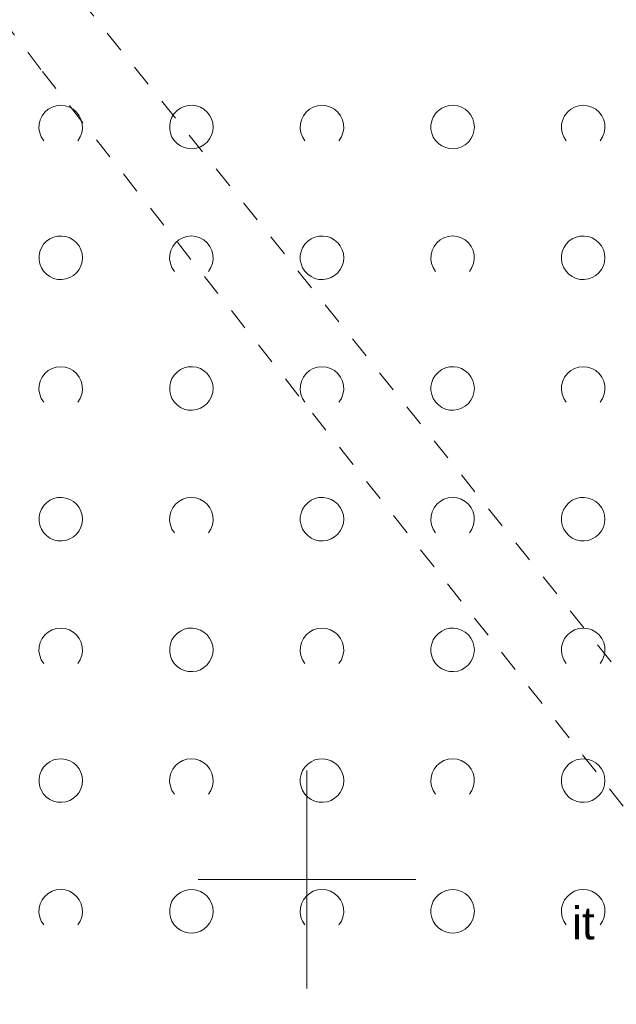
# Model space of a CAD drawing. Extents: x 5474185 to 5474933, y 5916077 to 5916824.
# Tile 58 of 256: x 5474343 to 5474357, y 5916647 to 5916670. Entities that reach past the tile are written whole.
import ezdxf
from ezdxf.enums import TextEntityAlignment as Align

# ---------------------------------------------------------------- set-up
doc = ezdxf.new("R2010")
doc.units = 0
doc.linetypes.add('PRZER1-1', pattern=[1, 0.5, -0.5])
for name, color, linetype, lineweight in [('GESUZY', 253, 'CONTINUOUS', 18), ('GSSTZI_O', 254, 'CONTINUOUS', 18), ('GSSZAD', 254, 'CONTINUOUS', 18), ('Ramka sekcyjna', 253, 'CONTINUOUS', 18)]:
    doc.layers.add(name, color=color, linetype=linetype, lineweight=lineweight)
doc.styles.add('Arial', font='arial.ttf')

msp = doc.modelspace()

# ---------------------------------------------------------------- linework, layer by layer
at = {"layer": 'GESUZY', "linetype": 'PRZER1-1', "lineweight": 13}
for p, q in [((5474343.89, 5916668.59, 10.08), (5474319.84, 5916700, 10.08)), ((5474344.79, 5916670.21, 10.08), (5474369.44, 5916639.46, 10.08)), ((5474368.43, 5916637.57, 10.08), (5474343.89, 5916668.59, 10.08))]:
    msp.add_line(p, q, dxfattribs=at)
at = {"layer": 'GSSZAD', "elevation": 10.1, "flags": 128}
for points in [[(5474343.954688, 5916666.958505), (5474343.899433, 5916667.044136), (5474343.862688, 5916667.139191), (5474343.84598, 5916667.239723), (5474343.850002, 5916667.341554), (5474343.874588, 5916667.440454), (5474343.918717, 5916667.532315), (5474343.980554, 5916667.61332), (5474344.057532, 5916667.680104), (5474344.146452, 5916667.729894), (5474344.24362, 5916667.760619), (5474344.345, 5916667.771005), (5474344.44638, 5916667.760619), (5474344.543548, 5916667.729894), (5474344.632468, 5916667.680104), (5474344.709446, 5916667.61332), (5474344.771283, 5916667.532315), (5474344.815412, 5916667.440454), (5474344.839998, 5916667.341554), (5474344.84402, 5916667.239723), (5474344.827312, 5916667.139191), (5474344.790567, 5916667.044136), (5474344.735312, 5916666.958505)], [(5474349.954688, 5916666.958505), (5474349.899433, 5916667.044136), (5474349.862688, 5916667.139191), (5474349.84598, 5916667.239723), (5474349.850002, 5916667.341554), (5474349.874588, 5916667.440454), (5474349.918717, 5916667.532315), (5474349.980554, 5916667.61332), (5474350.057532, 5916667.680104), (5474350.146452, 5916667.729894), (5474350.24362, 5916667.760619), (5474350.345, 5916667.771005), (5474350.44638, 5916667.760619), (5474350.543548, 5916667.729894), (5474350.632468, 5916667.680104), (5474350.709446, 5916667.61332), (5474350.771283, 5916667.532315), (5474350.815412, 5916667.440454), (5474350.839998, 5916667.341554), (5474350.84402, 5916667.239723), (5474350.827312, 5916667.139191), (5474350.790567, 5916667.044136), (5474350.735312, 5916666.958505)], [(5474355.954688, 5916666.958505), (5474355.899433, 5916667.044136), (5474355.862688, 5916667.139191), (5474355.84598, 5916667.239723), (5474355.850002, 5916667.341554), (5474355.874588, 5916667.440454), (5474355.918717, 5916667.532315), (5474355.980554, 5916667.61332), (5474356.057532, 5916667.680104), (5474356.146452, 5916667.729894), (5474356.24362, 5916667.760619), (5474356.345, 5916667.771005), (5474356.44638, 5916667.760619), (5474356.543548, 5916667.729894), (5474356.632468, 5916667.680104), (5474356.709446, 5916667.61332), (5474356.771283, 5916667.532315), (5474356.815412, 5916667.440454), (5474356.839998, 5916667.341554), (5474356.84402, 5916667.239723), (5474356.827312, 5916667.139191), (5474356.790567, 5916667.044136), (5474356.735312, 5916666.958505)], [(5474346.954688, 5916663.958505), (5474346.899433, 5916664.044136), (5474346.862688, 5916664.139191), (5474346.84598, 5916664.239723), (5474346.850002, 5916664.341554), (5474346.874588, 5916664.440454), (5474346.918717, 5916664.532315), (5474346.980554, 5916664.61332), (5474347.057532, 5916664.680104), (5474347.146452, 5916664.729894), (5474347.24362, 5916664.760619), (5474347.345, 5916664.771005), (5474347.44638, 5916664.760619), (5474347.543548, 5916664.729894), (5474347.632468, 5916664.680104), (5474347.709446, 5916664.61332), (5474347.771283, 5916664.532315), (5474347.815412, 5916664.440454), (5474347.839998, 5916664.341554), (5474347.84402, 5916664.239723), (5474347.827312, 5916664.139191), (5474347.790567, 5916664.044136), (5474347.735312, 5916663.958505)], [(5474352.954688, 5916663.958505), (5474352.899433, 5916664.044136), (5474352.862688, 5916664.139191), (5474352.84598, 5916664.239723), (5474352.850002, 5916664.341554), (5474352.874588, 5916664.440454), (5474352.918717, 5916664.532315), (5474352.980554, 5916664.61332), (5474353.057532, 5916664.680104), (5474353.146452, 5916664.729894), (5474353.24362, 5916664.760619), (5474353.345, 5916664.771005), (5474353.44638, 5916664.760619), (5474353.543548, 5916664.729894), (5474353.632468, 5916664.680104), (5474353.709446, 5916664.61332), (5474353.771283, 5916664.532315), (5474353.815412, 5916664.440454), (5474353.839998, 5916664.341554), (5474353.84402, 5916664.239723), (5474353.827312, 5916664.139191), (5474353.790567, 5916664.044136), (5474353.735312, 5916663.958505)], [(5474343.954688, 5916660.958505), (5474343.899433, 5916661.044136), (5474343.862688, 5916661.139191), (5474343.84598, 5916661.239723), (5474343.850002, 5916661.341554), (5474343.874588, 5916661.440454), (5474343.918717, 5916661.532315), (5474343.980554, 5916661.61332), (5474344.057532, 5916661.680104), (5474344.146452, 5916661.729894), (5474344.24362, 5916661.760619), (5474344.345, 5916661.771005), (5474344.44638, 5916661.760619), (5474344.543548, 5916661.729894), (5474344.632468, 5916661.680104), (5474344.709446, 5916661.61332), (5474344.771283, 5916661.532315), (5474344.815412, 5916661.440454), (5474344.839998, 5916661.341554), (5474344.84402, 5916661.239723), (5474344.827312, 5916661.139191), (5474344.790567, 5916661.044136), (5474344.735312, 5916660.958505)], [(5474349.954688, 5916660.958505), (5474349.899433, 5916661.044136), (5474349.862688, 5916661.139191), (5474349.84598, 5916661.239723), (5474349.850002, 5916661.341554), (5474349.874588, 5916661.440454), (5474349.918717, 5916661.532315), (5474349.980554, 5916661.61332), (5474350.057532, 5916661.680104), (5474350.146452, 5916661.729894), (5474350.24362, 5916661.760619), (5474350.345, 5916661.771005), (5474350.44638, 5916661.760619), (5474350.543548, 5916661.729894), (5474350.632468, 5916661.680104), (5474350.709446, 5916661.61332), (5474350.771283, 5916661.532315), (5474350.815412, 5916661.440454), (5474350.839998, 5916661.341554), (5474350.84402, 5916661.239723), (5474350.827312, 5916661.139191), (5474350.790567, 5916661.044136), (5474350.735312, 5916660.958505)], [(5474355.954688, 5916660.958505), (5474355.899433, 5916661.044136), (5474355.862688, 5916661.139191), (5474355.84598, 5916661.239723), (5474355.850002, 5916661.341554), (5474355.874588, 5916661.440454), (5474355.918717, 5916661.532315), (5474355.980554, 5916661.61332), (5474356.057532, 5916661.680104), (5474356.146452, 5916661.729894), (5474356.24362, 5916661.760619), (5474356.345, 5916661.771005), (5474356.44638, 5916661.760619), (5474356.543548, 5916661.729894), (5474356.632468, 5916661.680104), (5474356.709446, 5916661.61332), (5474356.771283, 5916661.532315), (5474356.815412, 5916661.440454), (5474356.839998, 5916661.341554), (5474356.84402, 5916661.239723), (5474356.827312, 5916661.139191), (5474356.790567, 5916661.044136), (5474356.735312, 5916660.958505)], [(5474346.954688, 5916657.958505), (5474346.899433, 5916658.044136), (5474346.862688, 5916658.139191), (5474346.84598, 5916658.239723), (5474346.850002, 5916658.341554), (5474346.874588, 5916658.440454), (5474346.918717, 5916658.532315), (5474346.980554, 5916658.61332), (5474347.057532, 5916658.680104), (5474347.146452, 5916658.729894), (5474347.24362, 5916658.760619), (5474347.345, 5916658.771005), (5474347.44638, 5916658.760619), (5474347.543548, 5916658.729894), (5474347.632468, 5916658.680104), (5474347.709446, 5916658.61332), (5474347.771283, 5916658.532315), (5474347.815412, 5916658.440454), (5474347.839998, 5916658.341554), (5474347.84402, 5916658.239723), (5474347.827312, 5916658.139191), (5474347.790567, 5916658.044136), (5474347.735312, 5916657.958505)], [(5474352.954688, 5916657.958505), (5474352.899433, 5916658.044136), (5474352.862688, 5916658.139191), (5474352.84598, 5916658.239723), (5474352.850002, 5916658.341554), (5474352.874588, 5916658.440454), (5474352.918717, 5916658.532315), (5474352.980554, 5916658.61332), (5474353.057532, 5916658.680104), (5474353.146452, 5916658.729894), (5474353.24362, 5916658.760619), (5474353.345, 5916658.771005), (5474353.44638, 5916658.760619), (5474353.543548, 5916658.729894), (5474353.632468, 5916658.680104), (5474353.709446, 5916658.61332), (5474353.771283, 5916658.532315), (5474353.815412, 5916658.440454), (5474353.839998, 5916658.341554), (5474353.84402, 5916658.239723), (5474353.827312, 5916658.139191), (5474353.790567, 5916658.044136), (5474353.735312, 5916657.958505)], [(5474343.954688, 5916654.958505), (5474343.899433, 5916655.044136), (5474343.862688, 5916655.139191), (5474343.84598, 5916655.239723), (5474343.850002, 5916655.341554), (5474343.874588, 5916655.440454), (5474343.918717, 5916655.532315), (5474343.980554, 5916655.61332), (5474344.057532, 5916655.680104), (5474344.146452, 5916655.729894), (5474344.24362, 5916655.760619), (5474344.345, 5916655.771005), (5474344.44638, 5916655.760619), (5474344.543548, 5916655.729894), (5474344.632468, 5916655.680104), (5474344.709446, 5916655.61332), (5474344.771283, 5916655.532315), (5474344.815412, 5916655.440454), (5474344.839998, 5916655.341554), (5474344.84402, 5916655.239723), (5474344.827312, 5916655.139191), (5474344.790567, 5916655.044136), (5474344.735312, 5916654.958505)], [(5474349.954688, 5916654.958505), (5474349.899433, 5916655.044136), (5474349.862688, 5916655.139191), (5474349.84598, 5916655.239723), (5474349.850002, 5916655.341554), (5474349.874588, 5916655.440454), (5474349.918717, 5916655.532315), (5474349.980554, 5916655.61332), (5474350.057532, 5916655.680104), (5474350.146452, 5916655.729894), (5474350.24362, 5916655.760619), (5474350.345, 5916655.771005), (5474350.44638, 5916655.760619), (5474350.543548, 5916655.729894), (5474350.632468, 5916655.680104), (5474350.709446, 5916655.61332), (5474350.771283, 5916655.532315), (5474350.815412, 5916655.440454), (5474350.839998, 5916655.341554), (5474350.84402, 5916655.239723), (5474350.827312, 5916655.139191), (5474350.790567, 5916655.044136), (5474350.735312, 5916654.958505)], [(5474355.954688, 5916654.958505), (5474355.899433, 5916655.044136), (5474355.862688, 5916655.139191), (5474355.84598, 5916655.239723), (5474355.850002, 5916655.341554), (5474355.874588, 5916655.440454), (5474355.918717, 5916655.532315), (5474355.980554, 5916655.61332), (5474356.057532, 5916655.680104), (5474356.146452, 5916655.729894), (5474356.24362, 5916655.760619), (5474356.345, 5916655.771005), (5474356.44638, 5916655.760619), (5474356.543548, 5916655.729894), (5474356.632468, 5916655.680104), (5474356.709446, 5916655.61332), (5474356.771283, 5916655.532315), (5474356.815412, 5916655.440454), (5474356.839998, 5916655.341554), (5474356.84402, 5916655.239723), (5474356.827312, 5916655.139191), (5474356.790567, 5916655.044136), (5474356.735312, 5916654.958505)], [(5474346.954688, 5916651.958505), (5474346.899433, 5916652.044136), (5474346.862688, 5916652.139191), (5474346.84598, 5916652.239723), (5474346.850002, 5916652.341554), (5474346.874588, 5916652.440454), (5474346.918717, 5916652.532315), (5474346.980554, 5916652.61332), (5474347.057532, 5916652.680104), (5474347.146452, 5916652.729894), (5474347.24362, 5916652.760619), (5474347.345, 5916652.771005), (5474347.44638, 5916652.760619), (5474347.543548, 5916652.729894), (5474347.632468, 5916652.680104), (5474347.709446, 5916652.61332), (5474347.771283, 5916652.532315), (5474347.815412, 5916652.440454), (5474347.839998, 5916652.341554), (5474347.84402, 5916652.239723), (5474347.827312, 5916652.139191), (5474347.790567, 5916652.044136), (5474347.735312, 5916651.958505)], [(5474352.954688, 5916651.958505), (5474352.899433, 5916652.044136), (5474352.862688, 5916652.139191), (5474352.84598, 5916652.239723), (5474352.850002, 5916652.341554), (5474352.874588, 5916652.440454), (5474352.918717, 5916652.532315), (5474352.980554, 5916652.61332), (5474353.057532, 5916652.680104), (5474353.146452, 5916652.729894), (5474353.24362, 5916652.760619), (5474353.345, 5916652.771005), (5474353.44638, 5916652.760619), (5474353.543548, 5916652.729894), (5474353.632468, 5916652.680104), (5474353.709446, 5916652.61332), (5474353.771283, 5916652.532315), (5474353.815412, 5916652.440454), (5474353.839998, 5916652.341554), (5474353.84402, 5916652.239723), (5474353.827312, 5916652.139191), (5474353.790567, 5916652.044136), (5474353.735312, 5916651.958505)], [(5474343.954688, 5916648.958505), (5474343.899433, 5916649.044136), (5474343.862688, 5916649.139191), (5474343.84598, 5916649.239723), (5474343.850002, 5916649.341554), (5474343.874588, 5916649.440454), (5474343.918717, 5916649.532315), (5474343.980554, 5916649.61332), (5474344.057532, 5916649.680104), (5474344.146452, 5916649.729894), (5474344.24362, 5916649.760619), (5474344.345, 5916649.771005), (5474344.44638, 5916649.760619), (5474344.543548, 5916649.729894), (5474344.632468, 5916649.680104), (5474344.709446, 5916649.61332), (5474344.771283, 5916649.532315), (5474344.815412, 5916649.440454), (5474344.839998, 5916649.341554), (5474344.84402, 5916649.239723), (5474344.827312, 5916649.139191), (5474344.790567, 5916649.044136), (5474344.735312, 5916648.958505)], [(5474349.954688, 5916648.958505), (5474349.899433, 5916649.044136), (5474349.862688, 5916649.139191), (5474349.84598, 5916649.239723), (5474349.850002, 5916649.341554), (5474349.874588, 5916649.440454), (5474349.918717, 5916649.532315), (5474349.980554, 5916649.61332), (5474350.057532, 5916649.680104), (5474350.146452, 5916649.729894), (5474350.24362, 5916649.760619), (5474350.345, 5916649.771005), (5474350.44638, 5916649.760619), (5474350.543548, 5916649.729894), (5474350.632468, 5916649.680104), (5474350.709446, 5916649.61332), (5474350.771283, 5916649.532315), (5474350.815412, 5916649.440454), (5474350.839998, 5916649.341554), (5474350.84402, 5916649.239723), (5474350.827312, 5916649.139191), (5474350.790567, 5916649.044136), (5474350.735312, 5916648.958505)], [(5474355.954688, 5916648.958505), (5474355.899433, 5916649.044136), (5474355.862688, 5916649.139191), (5474355.84598, 5916649.239723), (5474355.850002, 5916649.341554), (5474355.874588, 5916649.440454), (5474355.918717, 5916649.532315), (5474355.980554, 5916649.61332), (5474356.057532, 5916649.680104), (5474356.146452, 5916649.729894), (5474356.24362, 5916649.760619), (5474356.345, 5916649.771005), (5474356.44638, 5916649.760619), (5474356.543548, 5916649.729894), (5474356.632468, 5916649.680104), (5474356.709446, 5916649.61332), (5474356.771283, 5916649.532315), (5474356.815412, 5916649.440454), (5474356.839998, 5916649.341554), (5474356.84402, 5916649.239723), (5474356.827312, 5916649.139191), (5474356.790567, 5916649.044136), (5474356.735312, 5916648.958505)]]:
    msp.add_lwpolyline(points, dxfattribs=at)
for points in [[(5474347.845, 5916667.271005), (5474347.835964, 5916667.365631), (5474347.809184, 5916667.456836), (5474347.765627, 5916667.541325), (5474347.706867, 5916667.616045), (5474347.635028, 5916667.678293), (5474347.552708, 5916667.725821), (5474347.462879, 5916667.756911), (5474347.368791, 5916667.770439), (5474347.273843, 5916667.765916), (5474347.181466, 5916667.743505), (5474347.095, 5916667.704018), (5474347.01757, 5916667.64888), (5474346.951973, 5916667.580084), (5474346.900582, 5916667.500118), (5474346.865254, 5916667.411871), (5474346.847264, 5916667.318533), (5474346.847264, 5916667.223477), (5474346.865254, 5916667.130139), (5474346.900582, 5916667.041892), (5474346.951973, 5916666.961926), (5474347.01757, 5916666.89313), (5474347.095, 5916666.837992), (5474347.181466, 5916666.798505), (5474347.273843, 5916666.776094), (5474347.368791, 5916666.771571), (5474347.462879, 5916666.785099), (5474347.552708, 5916666.816189), (5474347.635028, 5916666.863717), (5474347.706867, 5916666.925965), (5474347.765627, 5916667.000685), (5474347.809184, 5916667.085174), (5474347.835964, 5916667.176379), (5474347.845, 5916667.271005)], [(5474353.845, 5916667.271005), (5474353.835964, 5916667.365631), (5474353.809184, 5916667.456836), (5474353.765627, 5916667.541325), (5474353.706867, 5916667.616045), (5474353.635028, 5916667.678293), (5474353.552708, 5916667.725821), (5474353.462879, 5916667.756911), (5474353.368791, 5916667.770439), (5474353.273843, 5916667.765916), (5474353.181466, 5916667.743505), (5474353.095, 5916667.704018), (5474353.01757, 5916667.64888), (5474352.951973, 5916667.580084), (5474352.900582, 5916667.500118), (5474352.865254, 5916667.411871), (5474352.847264, 5916667.318533), (5474352.847264, 5916667.223477), (5474352.865254, 5916667.130139), (5474352.900582, 5916667.041892), (5474352.951973, 5916666.961926), (5474353.01757, 5916666.89313), (5474353.095, 5916666.837992), (5474353.181466, 5916666.798505), (5474353.273843, 5916666.776094), (5474353.368791, 5916666.771571), (5474353.462879, 5916666.785099), (5474353.552708, 5916666.816189), (5474353.635028, 5916666.863717), (5474353.706867, 5916666.925965), (5474353.765627, 5916667.000685), (5474353.809184, 5916667.085174), (5474353.835964, 5916667.176379), (5474353.845, 5916667.271005)], [(5474344.845, 5916664.271005), (5474344.835964, 5916664.365631), (5474344.809184, 5916664.456836), (5474344.765627, 5916664.541325), (5474344.706867, 5916664.616045), (5474344.635028, 5916664.678293), (5474344.552708, 5916664.725821), (5474344.462879, 5916664.756911), (5474344.368791, 5916664.770439), (5474344.273843, 5916664.765916), (5474344.181466, 5916664.743505), (5474344.095, 5916664.704018), (5474344.01757, 5916664.64888), (5474343.951973, 5916664.580084), (5474343.900582, 5916664.500118), (5474343.865254, 5916664.411871), (5474343.847264, 5916664.318533), (5474343.847264, 5916664.223477), (5474343.865254, 5916664.130139), (5474343.900582, 5916664.041892), (5474343.951973, 5916663.961926), (5474344.01757, 5916663.89313), (5474344.095, 5916663.837992), (5474344.181466, 5916663.798505), (5474344.273843, 5916663.776094), (5474344.368791, 5916663.771571), (5474344.462879, 5916663.785099), (5474344.552708, 5916663.816189), (5474344.635028, 5916663.863717), (5474344.706867, 5916663.925965), (5474344.765627, 5916664.000685), (5474344.809184, 5916664.085174), (5474344.835964, 5916664.176379), (5474344.845, 5916664.271005)], [(5474350.845, 5916664.271005), (5474350.835964, 5916664.365631), (5474350.809184, 5916664.456836), (5474350.765627, 5916664.541325), (5474350.706867, 5916664.616045), (5474350.635028, 5916664.678293), (5474350.552708, 5916664.725821), (5474350.462879, 5916664.756911), (5474350.368791, 5916664.770439), (5474350.273843, 5916664.765916), (5474350.181466, 5916664.743505), (5474350.095, 5916664.704018), (5474350.01757, 5916664.64888), (5474349.951973, 5916664.580084), (5474349.900582, 5916664.500118), (5474349.865254, 5916664.411871), (5474349.847264, 5916664.318533), (5474349.847264, 5916664.223477), (5474349.865254, 5916664.130139), (5474349.900582, 5916664.041892), (5474349.951973, 5916663.961926), (5474350.01757, 5916663.89313), (5474350.095, 5916663.837992), (5474350.181466, 5916663.798505), (5474350.273843, 5916663.776094), (5474350.368791, 5916663.771571), (5474350.462879, 5916663.785099), (5474350.552708, 5916663.816189), (5474350.635028, 5916663.863717), (5474350.706867, 5916663.925965), (5474350.765627, 5916664.000685), (5474350.809184, 5916664.085174), (5474350.835964, 5916664.176379), (5474350.845, 5916664.271005)], [(5474356.845, 5916664.271005), (5474356.835964, 5916664.365631), (5474356.809184, 5916664.456836), (5474356.765627, 5916664.541325), (5474356.706867, 5916664.616045), (5474356.635028, 5916664.678293), (5474356.552708, 5916664.725821), (5474356.462879, 5916664.756911), (5474356.368791, 5916664.770439), (5474356.273843, 5916664.765916), (5474356.181466, 5916664.743505), (5474356.095, 5916664.704018), (5474356.01757, 5916664.64888), (5474355.951973, 5916664.580084), (5474355.900582, 5916664.500118), (5474355.865254, 5916664.411871), (5474355.847264, 5916664.318533), (5474355.847264, 5916664.223477), (5474355.865254, 5916664.130139), (5474355.900582, 5916664.041892), (5474355.951973, 5916663.961926), (5474356.01757, 5916663.89313), (5474356.095, 5916663.837992), (5474356.181466, 5916663.798505), (5474356.273843, 5916663.776094), (5474356.368791, 5916663.771571), (5474356.462879, 5916663.785099), (5474356.552708, 5916663.816189), (5474356.635028, 5916663.863717), (5474356.706867, 5916663.925965), (5474356.765627, 5916664.000685), (5474356.809184, 5916664.085174), (5474356.835964, 5916664.176379), (5474356.845, 5916664.271005)], [(5474347.845, 5916661.271005), (5474347.835964, 5916661.365631), (5474347.809184, 5916661.456836), (5474347.765627, 5916661.541325), (5474347.706867, 5916661.616045), (5474347.635028, 5916661.678293), (5474347.552708, 5916661.725821), (5474347.462879, 5916661.756911), (5474347.368791, 5916661.770439), (5474347.273843, 5916661.765916), (5474347.181466, 5916661.743505), (5474347.095, 5916661.704018), (5474347.01757, 5916661.64888), (5474346.951973, 5916661.580084), (5474346.900582, 5916661.500118), (5474346.865254, 5916661.411871), (5474346.847264, 5916661.318533), (5474346.847264, 5916661.223477), (5474346.865254, 5916661.130139), (5474346.900582, 5916661.041892), (5474346.951973, 5916660.961926), (5474347.01757, 5916660.89313), (5474347.095, 5916660.837992), (5474347.181466, 5916660.798505), (5474347.273843, 5916660.776094), (5474347.368791, 5916660.771571), (5474347.462879, 5916660.785099), (5474347.552708, 5916660.816189), (5474347.635028, 5916660.863717), (5474347.706867, 5916660.925965), (5474347.765627, 5916661.000685), (5474347.809184, 5916661.085174), (5474347.835964, 5916661.176379), (5474347.845, 5916661.271005)], [(5474353.845, 5916661.271005), (5474353.835964, 5916661.365631), (5474353.809184, 5916661.456836), (5474353.765627, 5916661.541325), (5474353.706867, 5916661.616045), (5474353.635028, 5916661.678293), (5474353.552708, 5916661.725821), (5474353.462879, 5916661.756911), (5474353.368791, 5916661.770439), (5474353.273843, 5916661.765916), (5474353.181466, 5916661.743505), (5474353.095, 5916661.704018), (5474353.01757, 5916661.64888), (5474352.951973, 5916661.580084), (5474352.900582, 5916661.500118), (5474352.865254, 5916661.411871), (5474352.847264, 5916661.318533), (5474352.847264, 5916661.223477), (5474352.865254, 5916661.130139), (5474352.900582, 5916661.041892), (5474352.951973, 5916660.961926), (5474353.01757, 5916660.89313), (5474353.095, 5916660.837992), (5474353.181466, 5916660.798505), (5474353.273843, 5916660.776094), (5474353.368791, 5916660.771571), (5474353.462879, 5916660.785099), (5474353.552708, 5916660.816189), (5474353.635028, 5916660.863717), (5474353.706867, 5916660.925965), (5474353.765627, 5916661.000685), (5474353.809184, 5916661.085174), (5474353.835964, 5916661.176379), (5474353.845, 5916661.271005)], [(5474344.845, 5916658.271005), (5474344.835964, 5916658.365631), (5474344.809184, 5916658.456836), (5474344.765627, 5916658.541325), (5474344.706867, 5916658.616045), (5474344.635028, 5916658.678293), (5474344.552708, 5916658.725821), (5474344.462879, 5916658.756911), (5474344.368791, 5916658.770439), (5474344.273843, 5916658.765916), (5474344.181466, 5916658.743505), (5474344.095, 5916658.704018), (5474344.01757, 5916658.64888), (5474343.951973, 5916658.580084), (5474343.900582, 5916658.500118), (5474343.865254, 5916658.411871), (5474343.847264, 5916658.318533), (5474343.847264, 5916658.223477), (5474343.865254, 5916658.130139), (5474343.900582, 5916658.041892), (5474343.951973, 5916657.961926), (5474344.01757, 5916657.89313), (5474344.095, 5916657.837992), (5474344.181466, 5916657.798505), (5474344.273843, 5916657.776094), (5474344.368791, 5916657.771571), (5474344.462879, 5916657.785099), (5474344.552708, 5916657.816189), (5474344.635028, 5916657.863717), (5474344.706867, 5916657.925965), (5474344.765627, 5916658.000685), (5474344.809184, 5916658.085174), (5474344.835964, 5916658.176379), (5474344.845, 5916658.271005)], [(5474350.845, 5916658.271005), (5474350.835964, 5916658.365631), (5474350.809184, 5916658.456836), (5474350.765627, 5916658.541325), (5474350.706867, 5916658.616045), (5474350.635028, 5916658.678293), (5474350.552708, 5916658.725821), (5474350.462879, 5916658.756911), (5474350.368791, 5916658.770439), (5474350.273843, 5916658.765916), (5474350.181466, 5916658.743505), (5474350.095, 5916658.704018), (5474350.01757, 5916658.64888), (5474349.951973, 5916658.580084), (5474349.900582, 5916658.500118), (5474349.865254, 5916658.411871), (5474349.847264, 5916658.318533), (5474349.847264, 5916658.223477), (5474349.865254, 5916658.130139), (5474349.900582, 5916658.041892), (5474349.951973, 5916657.961926), (5474350.01757, 5916657.89313), (5474350.095, 5916657.837992), (5474350.181466, 5916657.798505), (5474350.273843, 5916657.776094), (5474350.368791, 5916657.771571), (5474350.462879, 5916657.785099), (5474350.552708, 5916657.816189), (5474350.635028, 5916657.863717), (5474350.706867, 5916657.925965), (5474350.765627, 5916658.000685), (5474350.809184, 5916658.085174), (5474350.835964, 5916658.176379), (5474350.845, 5916658.271005)], [(5474356.845, 5916658.271005), (5474356.835964, 5916658.365631), (5474356.809184, 5916658.456836), (5474356.765627, 5916658.541325), (5474356.706867, 5916658.616045), (5474356.635028, 5916658.678293), (5474356.552708, 5916658.725821), (5474356.462879, 5916658.756911), (5474356.368791, 5916658.770439), (5474356.273843, 5916658.765916), (5474356.181466, 5916658.743505), (5474356.095, 5916658.704018), (5474356.01757, 5916658.64888), (5474355.951973, 5916658.580084), (5474355.900582, 5916658.500118), (5474355.865254, 5916658.411871), (5474355.847264, 5916658.318533), (5474355.847264, 5916658.223477), (5474355.865254, 5916658.130139), (5474355.900582, 5916658.041892), (5474355.951973, 5916657.961926), (5474356.01757, 5916657.89313), (5474356.095, 5916657.837992), (5474356.181466, 5916657.798505), (5474356.273843, 5916657.776094), (5474356.368791, 5916657.771571), (5474356.462879, 5916657.785099), (5474356.552708, 5916657.816189), (5474356.635028, 5916657.863717), (5474356.706867, 5916657.925965), (5474356.765627, 5916658.000685), (5474356.809184, 5916658.085174), (5474356.835964, 5916658.176379), (5474356.845, 5916658.271005)], [(5474347.845, 5916655.271005), (5474347.835964, 5916655.365631), (5474347.809184, 5916655.456836), (5474347.765627, 5916655.541325), (5474347.706867, 5916655.616045), (5474347.635028, 5916655.678293), (5474347.552708, 5916655.725821), (5474347.462879, 5916655.756911), (5474347.368791, 5916655.770439), (5474347.273843, 5916655.765916), (5474347.181466, 5916655.743505), (5474347.095, 5916655.704018), (5474347.01757, 5916655.64888), (5474346.951973, 5916655.580084), (5474346.900582, 5916655.500118), (5474346.865254, 5916655.411871), (5474346.847264, 5916655.318533), (5474346.847264, 5916655.223477), (5474346.865254, 5916655.130139), (5474346.900582, 5916655.041892), (5474346.951973, 5916654.961926), (5474347.01757, 5916654.89313), (5474347.095, 5916654.837992), (5474347.181466, 5916654.798505), (5474347.273843, 5916654.776094), (5474347.368791, 5916654.771571), (5474347.462879, 5916654.785099), (5474347.552708, 5916654.816189), (5474347.635028, 5916654.863717), (5474347.706867, 5916654.925965), (5474347.765627, 5916655.000685), (5474347.809184, 5916655.085174), (5474347.835964, 5916655.176379), (5474347.845, 5916655.271005)], [(5474353.845, 5916655.271005), (5474353.835964, 5916655.365631), (5474353.809184, 5916655.456836), (5474353.765627, 5916655.541325), (5474353.706867, 5916655.616045), (5474353.635028, 5916655.678293), (5474353.552708, 5916655.725821), (5474353.462879, 5916655.756911), (5474353.368791, 5916655.770439), (5474353.273843, 5916655.765916), (5474353.181466, 5916655.743505), (5474353.095, 5916655.704018), (5474353.01757, 5916655.64888), (5474352.951973, 5916655.580084), (5474352.900582, 5916655.500118), (5474352.865254, 5916655.411871), (5474352.847264, 5916655.318533), (5474352.847264, 5916655.223477), (5474352.865254, 5916655.130139), (5474352.900582, 5916655.041892), (5474352.951973, 5916654.961926), (5474353.01757, 5916654.89313), (5474353.095, 5916654.837992), (5474353.181466, 5916654.798505), (5474353.273843, 5916654.776094), (5474353.368791, 5916654.771571), (5474353.462879, 5916654.785099), (5474353.552708, 5916654.816189), (5474353.635028, 5916654.863717), (5474353.706867, 5916654.925965), (5474353.765627, 5916655.000685), (5474353.809184, 5916655.085174), (5474353.835964, 5916655.176379), (5474353.845, 5916655.271005)], [(5474344.845, 5916652.271005), (5474344.835964, 5916652.365631), (5474344.809184, 5916652.456836), (5474344.765627, 5916652.541325), (5474344.706867, 5916652.616045), (5474344.635028, 5916652.678293), (5474344.552708, 5916652.725821), (5474344.462879, 5916652.756911), (5474344.368791, 5916652.770439), (5474344.273843, 5916652.765916), (5474344.181466, 5916652.743505), (5474344.095, 5916652.704018), (5474344.01757, 5916652.64888), (5474343.951973, 5916652.580084), (5474343.900582, 5916652.500118), (5474343.865254, 5916652.411871), (5474343.847264, 5916652.318533), (5474343.847264, 5916652.223477), (5474343.865254, 5916652.130139), (5474343.900582, 5916652.041892), (5474343.951973, 5916651.961926), (5474344.01757, 5916651.89313), (5474344.095, 5916651.837992), (5474344.181466, 5916651.798505), (5474344.273843, 5916651.776094), (5474344.368791, 5916651.771571), (5474344.462879, 5916651.785099), (5474344.552708, 5916651.816189), (5474344.635028, 5916651.863717), (5474344.706867, 5916651.925965), (5474344.765627, 5916652.000685), (5474344.809184, 5916652.085174), (5474344.835964, 5916652.176379), (5474344.845, 5916652.271005)], [(5474350.845, 5916652.271005), (5474350.835964, 5916652.365631), (5474350.809184, 5916652.456836), (5474350.765627, 5916652.541325), (5474350.706867, 5916652.616045), (5474350.635028, 5916652.678293), (5474350.552708, 5916652.725821), (5474350.462879, 5916652.756911), (5474350.368791, 5916652.770439), (5474350.273843, 5916652.765916), (5474350.181466, 5916652.743505), (5474350.095, 5916652.704018), (5474350.01757, 5916652.64888), (5474349.951973, 5916652.580084), (5474349.900582, 5916652.500118), (5474349.865254, 5916652.411871), (5474349.847264, 5916652.318533), (5474349.847264, 5916652.223477), (5474349.865254, 5916652.130139), (5474349.900582, 5916652.041892), (5474349.951973, 5916651.961926), (5474350.01757, 5916651.89313), (5474350.095, 5916651.837992), (5474350.181466, 5916651.798505), (5474350.273843, 5916651.776094), (5474350.368791, 5916651.771571), (5474350.462879, 5916651.785099), (5474350.552708, 5916651.816189), (5474350.635028, 5916651.863717), (5474350.706867, 5916651.925965), (5474350.765627, 5916652.000685), (5474350.809184, 5916652.085174), (5474350.835964, 5916652.176379), (5474350.845, 5916652.271005)], [(5474356.845, 5916652.271005), (5474356.835964, 5916652.365631), (5474356.809184, 5916652.456836), (5474356.765627, 5916652.541325), (5474356.706867, 5916652.616045), (5474356.635028, 5916652.678293), (5474356.552708, 5916652.725821), (5474356.462879, 5916652.756911), (5474356.368791, 5916652.770439), (5474356.273843, 5916652.765916), (5474356.181466, 5916652.743505), (5474356.095, 5916652.704018), (5474356.01757, 5916652.64888), (5474355.951973, 5916652.580084), (5474355.900582, 5916652.500118), (5474355.865254, 5916652.411871), (5474355.847264, 5916652.318533), (5474355.847264, 5916652.223477), (5474355.865254, 5916652.130139), (5474355.900582, 5916652.041892), (5474355.951973, 5916651.961926), (5474356.01757, 5916651.89313), (5474356.095, 5916651.837992), (5474356.181466, 5916651.798505), (5474356.273843, 5916651.776094), (5474356.368791, 5916651.771571), (5474356.462879, 5916651.785099), (5474356.552708, 5916651.816189), (5474356.635028, 5916651.863717), (5474356.706867, 5916651.925965), (5474356.765627, 5916652.000685), (5474356.809184, 5916652.085174), (5474356.835964, 5916652.176379), (5474356.845, 5916652.271005)], [(5474347.845, 5916649.271005), (5474347.835964, 5916649.365631), (5474347.809184, 5916649.456836), (5474347.765627, 5916649.541325), (5474347.706867, 5916649.616045), (5474347.635028, 5916649.678293), (5474347.552708, 5916649.725821), (5474347.462879, 5916649.756911), (5474347.368791, 5916649.770439), (5474347.273843, 5916649.765916), (5474347.181466, 5916649.743505), (5474347.095, 5916649.704018), (5474347.01757, 5916649.64888), (5474346.951973, 5916649.580084), (5474346.900582, 5916649.500118), (5474346.865254, 5916649.411871), (5474346.847264, 5916649.318533), (5474346.847264, 5916649.223477), (5474346.865254, 5916649.130139), (5474346.900582, 5916649.041892), (5474346.951973, 5916648.961926), (5474347.01757, 5916648.89313), (5474347.095, 5916648.837992), (5474347.181466, 5916648.798505), (5474347.273843, 5916648.776094), (5474347.368791, 5916648.771571), (5474347.462879, 5916648.785099), (5474347.552708, 5916648.816189), (5474347.635028, 5916648.863717), (5474347.706867, 5916648.925965), (5474347.765627, 5916649.000685), (5474347.809184, 5916649.085174), (5474347.835964, 5916649.176379), (5474347.845, 5916649.271005)], [(5474353.845, 5916649.271005), (5474353.835964, 5916649.365631), (5474353.809184, 5916649.456836), (5474353.765627, 5916649.541325), (5474353.706867, 5916649.616045), (5474353.635028, 5916649.678293), (5474353.552708, 5916649.725821), (5474353.462879, 5916649.756911), (5474353.368791, 5916649.770439), (5474353.273843, 5916649.765916), (5474353.181466, 5916649.743505), (5474353.095, 5916649.704018), (5474353.01757, 5916649.64888), (5474352.951973, 5916649.580084), (5474352.900582, 5916649.500118), (5474352.865254, 5916649.411871), (5474352.847264, 5916649.318533), (5474352.847264, 5916649.223477), (5474352.865254, 5916649.130139), (5474352.900582, 5916649.041892), (5474352.951973, 5916648.961926), (5474353.01757, 5916648.89313), (5474353.095, 5916648.837992), (5474353.181466, 5916648.798505), (5474353.273843, 5916648.776094), (5474353.368791, 5916648.771571), (5474353.462879, 5916648.785099), (5474353.552708, 5916648.816189), (5474353.635028, 5916648.863717), (5474353.706867, 5916648.925965), (5474353.765627, 5916649.000685), (5474353.809184, 5916649.085174), (5474353.835964, 5916649.176379), (5474353.845, 5916649.271005)]]:
    msp.add_lwpolyline(points, close=True, dxfattribs=at)
at = {"layer": 'Ramka sekcyjna', "linetype": 'Continuous', "lineweight": 18, "elevation": 100, "flags": 128}
for points in [[(5474350, 5916647.5), (5474350, 5916652.5)], [(5474352.5, 5916650), (5474347.5, 5916650)]]:
    msp.add_lwpolyline(points, dxfattribs=at)

# ---------------------------------------------------------------- texts
at = {"layer": 'GSSTZI_O', "linetype": 'Continuous', "lineweight": 0, "style": 'Arial'}
msp.add_text('it', height=0.75, dxfattribs=at).set_placement((5474356.345, 5916648.625296, 10.8), align=Align.CENTER)

doc.saveas('drawing.dxf')
